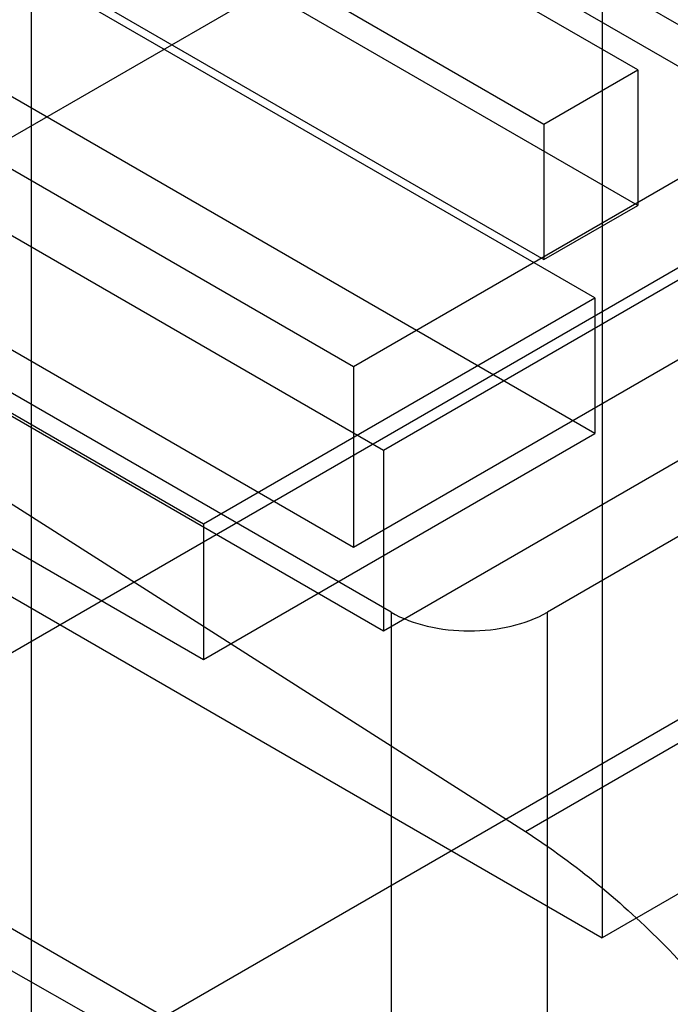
# Model space of a CAD drawing. Header units: millimetres. Extents: x 60 to 337, y 43 to 512.
# Tile 46 of 73: x 171.55 to 177.43, y 201.82 to 210.71. Entities that reach past the tile are written whole.
import ezdxf

# ---------------------------------------------------------------- set-up
doc = ezdxf.new("R2010")
doc.units = ezdxf.units.MM
doc.header["$LTSCALE"] = 36.045028
doc.layers.get('0').update_dxf_attribs({"linetype": 'CONTINUOUS'})

msp = doc.modelspace()

# ---------------------------------------------------------------- linework, layer by layer
at = {"color": 7, "linetype": 'CONTINUOUS'}
for p, q in [((227.4446, 241.962), (168.755, 208.0777)), ((176.1221, 203.3786), (234.8118, 237.2628)), ((242.3414, 161.9171), (138.7057, 220.7146)), ((176.8166, 219.7556), (176.8166, 202.4182)), ((166.1964, 216.8231), (196.6358, 199.2493)), ((167.2562, 216.5868), (196.2477, 199.8489)), ((171.6581, 192.8699), (171.6581, 214.5072)), ((161.9314, 214.2779), (174.8402, 206.8252)), ((174.5688, 207.5779), (163.1443, 214.1737)), ((177.1381, 210.2611), (172.5419, 212.9147)), ((158.9302, 212.7447), (176.8166, 202.4182)), ((161.9314, 212.6449), (174.8402, 205.1922)), ((176.7492, 208.1995), (168.971, 212.6902)), ((174.5688, 205.9449), (163.1443, 212.5407)), ((171.6933, 212.4248), (176.2896, 209.7712)), ((182.5379, 212.1788), (174.5688, 207.5779)), ((174.8402, 206.8252), (183.3254, 211.7242)), ((177.1381, 209.0364), (172.5419, 211.69)), ((176.7492, 206.9748), (168.971, 211.4654)), ((171.6933, 211.2001), (176.2896, 208.5465)), ((165.4355, 210.6489), (173.2137, 206.1583)), ((182.5379, 210.5458), (174.5688, 205.9449)), ((174.9082, 205.3609), (166.0689, 210.4641)), ((176.2896, 209.7712), (177.1381, 210.2611)), ((177.1381, 210.2611), (177.1381, 209.0364)), ((174.8402, 205.1922), (183.3254, 210.0912)), ((176.2896, 209.7712), (176.2896, 208.5465)), ((165.4355, 209.4242), (173.2137, 204.9335)), ((178.517, 209.0569), (168.6175, 203.3415)), ((176.2896, 208.5465), (177.1381, 209.0364)), ((181.9112, 208.5877), (176.322, 205.3609)), ((173.2137, 206.1583), (176.7492, 208.1995)), ((176.7492, 208.1995), (176.7492, 206.9748)), ((168.755, 208.0777), (176.1221, 203.3786)), ((186.7161, 208.1336), (176.8166, 202.4182)), ((174.5688, 207.5779), (174.5688, 205.9449)), ((173.2137, 204.9335), (176.7492, 206.9748)), ((174.8402, 206.8252), (174.8402, 205.1922)), ((173.2137, 206.1583), (173.2137, 204.9335)), ((165.2934, 206.0748), (175.9001, 199.9512)), ((174.9082, 205.3609), (174.9082, 195.7572)), ((176.322, 186.1757), (176.322, 205.3609)), ((178.517, 204.9744), (168.6175, 199.259))]:
    msp.add_line(p, q, dxfattribs=at)
for points, knots in [([(174.9082, 205.3609), (175.0094, 205.3024), (175.243, 205.2182), (175.6151, 205.1781), (175.9873, 205.2182), (176.2208, 205.3024), (176.322, 205.3609)], [0, 0, 0, 0, 0.239285, 0.500001, 0.760716, 1, 1, 1, 1]), ([(176.1221, 203.3786), (176.5796, 203.0868), (177.4553, 202.353), (178.5526, 200.999), (179.4217, 199.4411), (179.9892, 197.8116), (180.1428, 196.6963), (180.1428, 196.165)], [0, 0, 0, 0, 0.190479, 0.39721, 0.608933, 0.813478, 1, 1, 1, 1])]:
    msp.add_open_spline(points, degree=3, knots=knots, dxfattribs=at)

doc.saveas('drawing.dxf')
